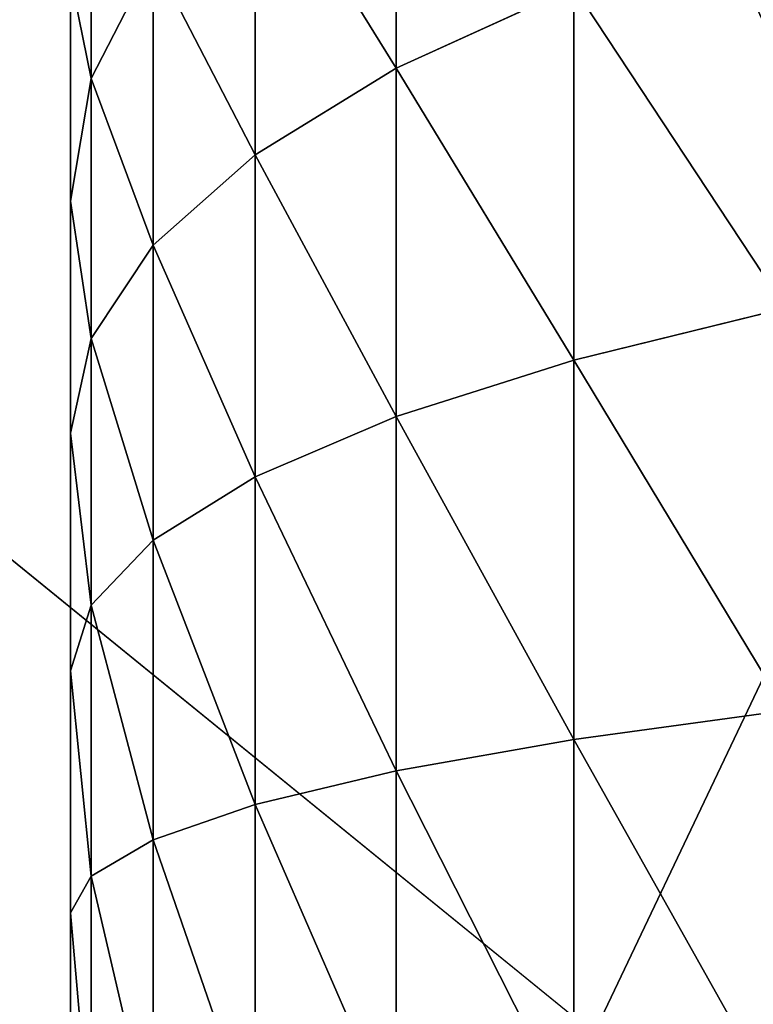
# Model space of a CAD drawing. Extents: x 0.04 to 6.5, y -3.23 to 3.23.
# Tile 72 of 256: x 0.4292 to 0.4495, y 0.0066 to 0.0339. Entities that reach past the tile are written whole.
import ezdxf

# ---------------------------------------------------------------- set-up
doc = ezdxf.new("R2010")
doc.units = 0
doc.header["$MEASUREMENT"] = 0
doc.layers.get('0').update_dxf_attribs({"linetype": 'CONTINUOUS'})

# ---------------------------------------------------------------- blocks, each defined once
blk = doc.blocks.new('CERAMICZNA_WISZ_CA_KR_TKA0')
at = {"color": 0}
for p, q in [((0.054692, 0.323203, 1.910339), (0.538651, -0.070283, 6.364594)), ((0.054692, 0.323203, 1.910339), (0.538651, -0.070283, 6.364594)), ((0.439612, 0.041924, 61.295709), (0.439612, 0.032513, 61.292561)), ((0.439612, 0.032513, 61.514258), (0.439612, 0.041924, 61.51111)), ((0.439612, 0.041924, 61.295709), (0.439612, 0.032513, 61.292561)), ((0.439612, 0.032513, 61.514258), (0.439612, 0.041924, 61.51111)), ((0.431167, 0.039196, 61.324035), (0.431167, 0.03223, 61.321017)), ((0.431167, 0.03223, 61.485802), (0.431167, 0.039196, 61.482784)), ((0.431167, 0.039196, 61.324035), (0.431167, 0.03223, 61.321017)), ((0.431167, 0.03223, 61.485802), (0.431167, 0.039196, 61.482784)), ((0.43571, 0.038822, 61.303802), (0.43571, 0.030119, 61.300895)), ((0.43571, 0.030119, 61.505925), (0.43571, 0.038822, 61.503012)), ((0.43571, 0.038822, 61.303802), (0.43571, 0.030119, 61.300895)), ((0.43571, 0.030119, 61.505925), (0.43571, 0.038822, 61.503012)), ((0.432881, 0.035575, 61.31228), (0.431167, 0.03223, 61.321017)), ((0.432881, 0.035575, 61.31228), (0.431167, 0.03223, 61.321017)), ((0.432881, 0.035575, 61.494535), (0.431167, 0.03223, 61.485802)), ((0.432881, 0.035575, 61.494535), (0.431167, 0.03223, 61.485802)), ((0.432881, 0.035575, 61.31228), (0.432881, 0.027612, 61.309617)), ((0.432881, 0.027612, 61.497202), (0.432881, 0.035575, 61.494535)), ((0.432881, 0.035575, 61.31228), (0.432881, 0.027612, 61.309617)), ((0.432881, 0.027612, 61.497202), (0.432881, 0.035575, 61.494535)), ((0.430593, 0.035052, 61.33257), (0.430593, 0.028835, 61.329879)), ((0.430593, 0.028835, 61.47694), (0.430593, 0.035052, 61.474244)), ((0.430593, 0.035052, 61.33257), (0.430593, 0.028835, 61.329879)), ((0.430593, 0.028835, 61.47694), (0.430593, 0.035052, 61.474244)), ((0.444531, 0.034759, 61.284737), (0.439612, 0.032513, 61.292561)), ((0.444531, 0.034759, 61.284737), (0.439612, 0.032513, 61.292561)), ((0.444531, 0.034759, 61.522077), (0.439612, 0.032513, 61.514258)), ((0.444531, 0.034759, 61.522077), (0.439612, 0.032513, 61.514258)), ((0.444531, 0.034759, 61.284737), (0.444531, 0.024432, 61.282248)), ((0.444531, 0.024432, 61.524572), (0.444531, 0.034759, 61.522077)), ((0.444531, 0.034759, 61.284737), (0.444531, 0.024432, 61.282248)), ((0.444531, 0.024432, 61.524572), (0.444531, 0.034759, 61.522077)), ((0.439612, 0.032513, 61.292561), (0.43571, 0.030119, 61.300895)), ((0.439612, 0.032513, 61.292561), (0.43571, 0.030119, 61.300895)), ((0.439612, 0.032513, 61.514258), (0.43571, 0.030119, 61.505925)), ((0.439612, 0.032513, 61.514258), (0.43571, 0.030119, 61.505925)), ((0.439612, 0.032513, 61.292561), (0.439612, 0.022866, 61.29023)), ((0.439612, 0.022866, 61.516584), (0.439612, 0.032513, 61.514258)), ((0.439612, 0.032513, 61.292561), (0.439612, 0.022866, 61.29023)), ((0.439612, 0.022866, 61.516584), (0.439612, 0.032513, 61.514258)), ((0.431167, 0.03223, 61.321017), (0.430593, 0.028835, 61.329879)), ((0.431167, 0.03223, 61.321017), (0.430593, 0.028835, 61.329879)), ((0.431167, 0.03223, 61.485802), (0.430593, 0.028835, 61.47694)), ((0.431167, 0.03223, 61.485802), (0.430593, 0.028835, 61.47694)), ((0.431167, 0.03223, 61.321017), (0.431167, 0.02503, 61.318609)), ((0.431167, 0.02503, 61.48821), (0.431167, 0.03223, 61.485802)), ((0.431167, 0.03223, 61.321017), (0.431167, 0.02503, 61.318609)), ((0.431167, 0.02503, 61.48821), (0.431167, 0.03223, 61.485802)), ((0.43571, 0.030119, 61.300895), (0.432881, 0.027612, 61.309617)), ((0.43571, 0.030119, 61.300895), (0.432881, 0.027612, 61.309617)), ((0.43571, 0.030119, 61.505925), (0.432881, 0.027612, 61.497202)), ((0.43571, 0.030119, 61.505925), (0.432881, 0.027612, 61.497202)), ((0.43571, 0.030119, 61.300895), (0.43571, 0.021197, 61.298742)), ((0.43571, 0.021197, 61.508078), (0.43571, 0.030119, 61.505925)), ((0.43571, 0.030119, 61.300895), (0.43571, 0.021197, 61.298742)), ((0.43571, 0.021197, 61.508078), (0.43571, 0.030119, 61.505925)), ((0.430593, 0.028835, 61.329879), (0.430593, 0.02241, 61.327731)), ((0.430593, 0.02241, 61.479088), (0.430593, 0.028835, 61.47694)), ((0.430593, 0.028835, 61.329879), (0.430593, 0.02241, 61.327731)), ((0.430593, 0.02241, 61.479088), (0.430593, 0.028835, 61.47694)), ((0.432881, 0.027612, 61.309617), (0.431167, 0.02503, 61.318609)), ((0.432881, 0.027612, 61.309617), (0.431167, 0.02503, 61.318609)), ((0.432881, 0.027612, 61.497202), (0.431167, 0.02503, 61.48821)), ((0.432881, 0.027612, 61.497202), (0.431167, 0.02503, 61.48821)), ((0.432881, 0.027612, 61.309617), (0.432881, 0.01945, 61.307652)), ((0.432881, 0.01945, 61.499168), (0.432881, 0.027612, 61.497202)), ((0.432881, 0.027612, 61.309617), (0.432881, 0.01945, 61.307652)), ((0.432881, 0.01945, 61.499168), (0.432881, 0.027612, 61.497202)), ((0.450395, 0.025872, 61.274904), (0.444531, 0.024432, 61.282248)), ((0.450395, 0.025872, 61.274904), (0.444531, 0.024432, 61.282248)), ((0.450395, 0.025872, 61.531915), (0.444531, 0.024432, 61.524572)), ((0.450395, 0.025872, 61.531915), (0.444531, 0.024432, 61.524572)), ((0.431167, 0.02503, 61.318609), (0.430593, 0.02241, 61.327731)), ((0.431167, 0.02503, 61.318609), (0.430593, 0.02241, 61.327731)), ((0.431167, 0.02503, 61.48821), (0.430593, 0.02241, 61.479088)), ((0.431167, 0.02503, 61.48821), (0.430593, 0.02241, 61.479088)), ((0.431167, 0.02503, 61.318609), (0.431167, 0.01765, 61.316826)), ((0.431167, 0.01765, 61.489993), (0.431167, 0.02503, 61.48821)), ((0.431167, 0.02503, 61.318609), (0.431167, 0.01765, 61.316826)), ((0.431167, 0.01765, 61.489993), (0.431167, 0.02503, 61.48821)), ((0.444531, 0.024432, 61.282248), (0.439612, 0.022866, 61.29023)), ((0.444531, 0.024432, 61.282248), (0.439612, 0.022866, 61.29023)), ((0.444531, 0.024432, 61.524572), (0.439612, 0.022866, 61.516584)), ((0.444531, 0.024432, 61.524572), (0.439612, 0.022866, 61.516584)), ((0.444531, 0.024432, 61.282248), (0.444531, 0.013928, 61.280652)), ((0.444531, 0.013928, 61.526167), (0.444531, 0.024432, 61.524572)), ((0.444531, 0.024432, 61.282248), (0.444531, 0.013928, 61.280652)), ((0.444531, 0.013928, 61.526167), (0.444531, 0.024432, 61.524572)), ((0.439612, 0.022866, 61.29023), (0.43571, 0.021197, 61.298742)), ((0.439612, 0.022866, 61.29023), (0.43571, 0.021197, 61.298742)), ((0.439612, 0.022866, 61.516584), (0.43571, 0.021197, 61.508078)), ((0.439612, 0.022866, 61.516584), (0.43571, 0.021197, 61.508078)), ((0.439612, 0.022866, 61.29023), (0.439612, 0.013054, 61.288745)), ((0.439612, 0.013054, 61.518074), (0.439612, 0.022866, 61.516584)), ((0.439612, 0.022866, 61.29023), (0.439612, 0.013054, 61.288745)), ((0.439612, 0.013054, 61.518074), (0.439612, 0.022866, 61.516584)), ((0.430593, 0.02241, 61.327731), (0.430593, 0.015823, 61.32614)), ((0.430593, 0.015823, 61.480679), (0.430593, 0.02241, 61.479088)), ((0.430593, 0.02241, 61.327731), (0.430593, 0.015823, 61.32614)), ((0.430593, 0.015823, 61.480679), (0.430593, 0.02241, 61.479088)), ((0.43571, 0.021197, 61.298742), (0.432881, 0.01945, 61.307652)), ((0.43571, 0.021197, 61.298742), (0.432881, 0.01945, 61.307652)), ((0.43571, 0.021197, 61.508078), (0.432881, 0.01945, 61.499168)), ((0.43571, 0.021197, 61.508078), (0.432881, 0.01945, 61.499168)), ((0.43571, 0.021197, 61.298742), (0.43571, 0.012123, 61.297362)), ((0.43571, 0.012123, 61.509452), (0.43571, 0.021197, 61.508078)), ((0.43571, 0.021197, 61.298742), (0.43571, 0.012123, 61.297362)), ((0.43571, 0.012123, 61.509452), (0.43571, 0.021197, 61.508078)), ((0.432881, 0.01945, 61.307652), (0.431167, 0.01765, 61.316826)), ((0.432881, 0.01945, 61.307652), (0.431167, 0.01765, 61.316826)), ((0.432881, 0.01945, 61.499168), (0.431167, 0.01765, 61.489993)), ((0.432881, 0.01945, 61.499168), (0.431167, 0.01765, 61.489993)), ((0.432881, 0.01945, 61.307652), (0.432881, 0.011148, 61.306388)), ((0.432881, 0.011148, 61.500427), (0.432881, 0.01945, 61.499168)), ((0.432881, 0.01945, 61.307652), (0.432881, 0.011148, 61.306388)), ((0.432881, 0.011148, 61.500427), (0.432881, 0.01945, 61.499168)), ((0.431167, 0.01765, 61.316826), (0.430593, 0.015823, 61.32614)), ((0.431167, 0.01765, 61.316826), (0.430593, 0.015823, 61.32614)), ((0.431167, 0.01765, 61.489993), (0.430593, 0.015823, 61.480679)), ((0.431167, 0.01765, 61.489993), (0.430593, 0.015823, 61.480679)), ((0.431167, 0.01765, 61.316826), (0.431167, 0.010144, 61.315687)), ((0.431167, 0.010144, 61.491132), (0.431167, 0.01765, 61.489993)), ((0.431167, 0.01765, 61.316826), (0.431167, 0.010144, 61.315687)), ((0.431167, 0.010144, 61.491132), (0.431167, 0.01765, 61.489993)), ((0.430593, 0.015823, 61.32614), (0.430593, 0.009125, 61.325126)), ((0.430593, 0.009125, 61.481693), (0.430593, 0.015823, 61.480679)), ((0.430593, 0.015823, 61.32614), (0.430593, 0.009125, 61.325126)), ((0.430593, 0.009125, 61.481693), (0.430593, 0.015823, 61.480679)), ((0.450395, 0.014732, 61.273213), (0.444531, 0.013928, 61.280652)), ((0.450395, 0.014732, 61.273213), (0.444531, 0.013928, 61.280652)), ((0.450395, 0.014732, 61.533607), (0.444531, 0.013928, 61.526167)), ((0.450395, 0.014732, 61.533607), (0.444531, 0.013928, 61.526167)), ((0.444531, 0.013928, 61.280652), (0.439612, 0.013054, 61.288745)), ((0.444531, 0.013928, 61.280652), (0.439612, 0.013054, 61.288745)), ((0.444531, 0.013928, 61.526167), (0.439612, 0.013054, 61.518074)), ((0.444531, 0.013928, 61.526167), (0.439612, 0.013054, 61.518074)), ((0.444531, 0.013928, 61.280652), (0.444531, 0.003326, 61.27997)), ((0.444531, 0.003326, 61.52685), (0.444531, 0.013928, 61.526167)), ((0.444531, 0.013928, 61.280652), (0.444531, 0.003326, 61.27997)), ((0.444531, 0.003326, 61.52685), (0.444531, 0.013928, 61.526167)), ((0.439612, 0.013054, 61.288745), (0.43571, 0.012123, 61.297362)), ((0.439612, 0.013054, 61.288745), (0.43571, 0.012123, 61.297362)), ((0.439612, 0.013054, 61.518074), (0.43571, 0.012123, 61.509452)), ((0.439612, 0.013054, 61.518074), (0.43571, 0.012123, 61.509452)), ((0.439612, 0.013054, 61.288745), (0.439612, 0.003151, 61.288101)), ((0.439612, 0.003151, 61.518713), (0.439612, 0.013054, 61.518074)), ((0.439612, 0.013054, 61.288745), (0.439612, 0.003151, 61.288101)), ((0.439612, 0.003151, 61.518713), (0.439612, 0.013054, 61.518074)), ((0.43571, 0.012123, 61.297362), (0.432881, 0.011148, 61.306388)), ((0.43571, 0.012123, 61.297362), (0.432881, 0.011148, 61.306388)), ((0.43571, 0.012123, 61.509452), (0.432881, 0.011148, 61.500427)), ((0.43571, 0.012123, 61.509452), (0.432881, 0.011148, 61.500427)), ((0.43571, 0.012123, 61.297362), (0.43571, 0.002965, 61.296771)), ((0.43571, 0.002965, 61.510048), (0.43571, 0.012123, 61.509452)), ((0.43571, 0.012123, 61.297362), (0.43571, 0.002965, 61.296771)), ((0.43571, 0.002965, 61.510048), (0.43571, 0.012123, 61.509452)), ((0.432881, 0.011148, 61.306388), (0.431167, 0.010144, 61.315687)), ((0.432881, 0.011148, 61.306388), (0.431167, 0.010144, 61.315687)), ((0.432881, 0.011148, 61.500427), (0.431167, 0.010144, 61.491132)), ((0.432881, 0.011148, 61.500427), (0.431167, 0.010144, 61.491132)), ((0.432881, 0.011148, 61.306388), (0.432881, 0.002769, 61.30585)), ((0.432881, 0.002769, 61.50097), (0.432881, 0.011148, 61.500427)), ((0.432881, 0.011148, 61.306388), (0.432881, 0.002769, 61.30585)), ((0.432881, 0.002769, 61.50097), (0.432881, 0.011148, 61.500427)), ((0.431167, 0.010144, 61.315687), (0.430593, 0.009125, 61.325126)), ((0.431167, 0.010144, 61.315687), (0.430593, 0.009125, 61.325126)), ((0.431167, 0.010144, 61.491132), (0.430593, 0.009125, 61.481693)), ((0.431167, 0.010144, 61.491132), (0.430593, 0.009125, 61.481693)), ((0.431167, 0.010144, 61.315687), (0.431167, 0.002568, 61.315197)), ((0.431167, 0.002568, 61.491622), (0.431167, 0.010144, 61.491132)), ((0.431167, 0.010144, 61.315687), (0.431167, 0.002568, 61.315197)), ((0.431167, 0.002568, 61.491622), (0.431167, 0.010144, 61.491132)), ((0.430593, 0.009125, 61.325126), (0.430593, 0.002364, 61.324689)), ((0.430593, 0.002364, 61.482131), (0.430593, 0.009125, 61.481693)), ((0.430593, 0.009125, 61.325126), (0.430593, 0.002364, 61.324689)), ((0.430593, 0.002364, 61.482131), (0.430593, 0.009125, 61.481693))]:
    blk.add_line(p, q, dxfattribs=at)
mesh = blk.add_polyface(dxfattribs=at)
corners = [(0.054692, 0.323203, 1.910339), (0.042133, 0.153639, 1.910339), (0.538651, -0.070283, 6.364594)]
mesh.append_faces([[corners[k] for k in face] for face in [(0, 1, 2)]], dxfattribs={"color": 0})
mesh = blk.add_polyface(dxfattribs=at)
corners = [(0.054692, 0.323203, 1.910339), (0.538651, -0.070283, 6.364594), (0.545887, 0.210664, 6.364594)]
mesh.append_faces([[corners[k] for k in face] for face in [(0, 1, 2)]], dxfattribs={"color": 0})
mesh = blk.add_polyface(dxfattribs=at)
corners = [(0.590383, 0.269312, 6.360208), (0.576871, 0, 6.360208), (0.081214, 0.151778, 1.905954)]
mesh.append_faces([[corners[k] for k in face] for face in [(0, 1, 2)]], dxfattribs={"color": 0})
mesh = blk.add_polyface(dxfattribs=at)
corners = [(0.042133, 0.153639, 1.910339), (0.040279, -0.107895, 1.910339), (0.53927, -0.091212, 6.364594)]
mesh.append_faces([[corners[k] for k in face] for face in [(0, 1, 2)]], dxfattribs={"color": 0})
mesh = blk.add_polyface(dxfattribs=at)
corners = [(0.042133, 0.153639, 1.910339), (0.53927, -0.091212, 6.364594), (0.538651, -0.070283, 6.364594)]
mesh.append_faces([[corners[k] for k in face] for face in [(0, 1, 2)]], dxfattribs={"color": 0})
mesh = blk.add_polyface(dxfattribs=at)
corners = [(0.081214, 0.151778, 1.905954), (0.576871, 0, 6.360208), (0.079382, -0.106588, 1.905954)]
mesh.append_faces([[corners[k] for k in face] for face in [(0, 1, 2)]], dxfattribs={"color": 0})
mesh = blk.add_polyface(dxfattribs=at)
corners = [(0.504981, 0.131591, 0.961786), (0.376762, -0.137699, 1.055618), (0.376762, 0.137699, 1.055618), (0.504981, -0.131591, 0.961786)]
mesh.append_faces([[corners[k] for k in face] for face in [(0, 1, 2), (1, 0, 3)]], dxfattribs={"vtx0": -1, "color": 0})
mesh = blk.add_polyface(dxfattribs=at)
corners = [(0.525548, -0.130611, 0.995343), (0.402457, 0.136475, 1.085422), (0.402457, -0.136475, 1.085422), (0.525548, 0.130611, 0.995343)]
mesh.append_faces([[corners[k] for k in face] for face in [(0, 1, 2), (1, 0, 3)]], dxfattribs={"vtx0": -1, "color": 0})
mesh = blk.add_polyface(dxfattribs=at)
corners = [(0.430593, -0.077415, 61.413545), (0.430593, -0.077998, 61.400022), (0.430593, -0.077998, 61.406798), (0.430593, -0.077415, 61.393269), (0.430593, -0.076255, 61.420221), (0.430593, -0.076255, 61.386599), (0.430593, -0.074525, 61.426771), (0.430593, -0.074525, 61.380048), (0.430593, -0.072238, 61.433149), (0.430593, -0.072238, 61.373671), (0.430593, -0.069411, 61.439305), (0.430593, -0.069411, 61.367509), (0.430593, -0.066066, 61.445197), (0.430593, -0.066066, 61.361617), (0.430593, -0.062226, 61.450782), (0.430593, -0.062226, 61.356038), (0.430593, -0.057921, 61.45601), (0.430593, -0.057921, 61.350804), (0.430593, -0.053182, 61.460855), (0.430593, -0.053182, 61.345965), (0.430593, -0.048045, 61.465271), (0.430593, -0.048045, 61.341548), (0.430593, -0.042546, 61.469232), (0.430593, -0.042546, 61.337588), (0.430593, -0.036728, 61.472701), (0.430593, -0.036728, 61.334118), (0.430593, -0.030633, 61.475662), (0.430593, -0.030633, 61.331158), (0.430593, -0.024306, 61.478084), (0.430593, -0.024306, 61.328735), (0.430593, -0.017794, 61.479954), (0.430593, -0.017794, 61.326866), (0.430593, -0.011146, 61.481256), (0.430593, -0.011146, 61.325559), (0.430593, -0.00441, 61.481986), (0.430593, -0.00441, 61.324833), (0.430593, 0.002364, 61.482131), (0.430593, 0.002364, 61.324689), (0.430593, 0.009125, 61.481693), (0.430593, 0.009125, 61.325126), (0.430593, 0.015823, 61.480679), (0.430593, 0.015823, 61.32614), (0.430593, 0.02241, 61.479088), (0.430593, 0.02241, 61.327731), (0.430593, 0.028835, 61.47694), (0.430593, 0.028835, 61.329879), (0.430593, 0.035052, 61.474244), (0.430593, 0.035052, 61.33257), (0.430593, 0.041014, 61.471029), (0.430593, 0.041014, 61.33579), (0.430593, 0.046677, 61.467309), (0.430593, 0.046677, 61.33951), (0.430593, 0.052, 61.463118), (0.430593, 0.052, 61.343701), (0.430593, 0.056943, 61.458486), (0.430593, 0.056943, 61.348334), (0.430593, 0.061469, 61.453444), (0.430593, 0.061469, 61.353375), (0.430593, 0.065546, 61.448033), (0.430593, 0.065546, 61.358787), (0.430593, 0.069141, 61.44229), (0.430593, 0.069141, 61.36453), (0.430593, 0.07223, 61.436258), (0.430593, 0.07223, 61.370561), (0.430593, 0.074789, 61.429986), (0.430593, 0.074789, 61.376833), (0.430593, 0.076799, 61.423518), (0.430593, 0.076799, 61.383302), (0.430593, 0.078246, 61.416895), (0.430593, 0.078246, 61.389919), (0.430593, 0.079118, 61.410176), (0.430593, 0.079118, 61.396638), (0.430593, 0.07941, 61.40341)]
mesh.append_faces([[corners[k] for k in face] for face in [(0, 1, 2), (71, 70, 72)]], dxfattribs={"vtx0": -1, "color": 0})
mesh.append_faces([[corners[k] for k in face] for face in [(1, 0, 3), (3, 4, 5), (5, 6, 7), (7, 8, 9), (9, 10, 11), (11, 12, 13), (13, 14, 15), (15, 16, 17), (17, 18, 19), (19, 20, 21), (21, 22, 23), (23, 24, 25), (25, 26, 27), (27, 28, 29), (29, 30, 31), (31, 32, 33), (33, 34, 35), (35, 36, 37), (37, 38, 39), (39, 40, 41), (41, 42, 43), (43, 44, 45), (45, 46, 47), (47, 48, 49), (49, 50, 51), (51, 52, 53), (53, 54, 55), (55, 56, 57), (57, 58, 59), (59, 60, 61), (61, 62, 63), (63, 64, 65), (65, 66, 67), (67, 68, 69), (69, 70, 71)]], dxfattribs={"vtx0": -1, "vtx1": -1, "color": 0})
mesh.append_faces([[corners[k] for k in face] for face in [(3, 0, 4), (5, 4, 6), (7, 6, 8), (9, 8, 10), (11, 10, 12), (13, 12, 14), (15, 14, 16), (17, 16, 18), (19, 18, 20), (21, 20, 22), (23, 22, 24), (25, 24, 26), (27, 26, 28), (29, 28, 30), (31, 30, 32), (33, 32, 34), (35, 34, 36), (37, 36, 38), (39, 38, 40), (41, 40, 42), (43, 42, 44), (45, 44, 46), (47, 46, 48), (49, 48, 50), (51, 50, 52), (53, 52, 54), (55, 54, 56), (57, 56, 58), (59, 58, 60), (61, 60, 62), (63, 62, 64), (65, 64, 66), (67, 66, 68), (69, 68, 70)]], dxfattribs={"vtx0": -1, "vtx2": -1, "color": 0})
mesh = blk.add_polyface(dxfattribs=at)
corners = [(0.439612, 0.041924, 61.295709), (0.444531, 0.034759, 61.284737), (0.439612, 0.032513, 61.292561), (0.444531, 0.044835, 61.288111)]
mesh.append_faces([[corners[k] for k in face] for face in [(0, 1, 2), (1, 0, 3)]], dxfattribs={"vtx0": -1, "color": 0})
mesh = blk.add_polyface(dxfattribs=at)
corners = [(0.444531, 0.034759, 61.522077), (0.439612, 0.041924, 61.51111), (0.439612, 0.032513, 61.514258), (0.444531, 0.044835, 61.518708)]
mesh.append_faces([[corners[k] for k in face] for face in [(0, 1, 2), (1, 0, 3)]], dxfattribs={"vtx0": -1, "color": 0})
mesh = blk.add_polyface(dxfattribs=at)
corners = [(0.431167, 0.039196, 61.324035), (0.432881, 0.035575, 61.31228), (0.431167, 0.03223, 61.321017), (0.432881, 0.04328, 61.31562)]
mesh.append_faces([[corners[k] for k in face] for face in [(0, 1, 2), (1, 0, 3)]], dxfattribs={"vtx0": -1, "color": 0})
mesh = blk.add_polyface(dxfattribs=at)
corners = [(0.432881, 0.035575, 61.494535), (0.431167, 0.039196, 61.482784), (0.431167, 0.03223, 61.485802), (0.432881, 0.04328, 61.491199)]
mesh.append_faces([[corners[k] for k in face] for face in [(0, 1, 2), (1, 0, 3)]], dxfattribs={"vtx0": -1, "color": 0})
mesh = blk.add_polyface(dxfattribs=at)
corners = [(0.43571, 0.038822, 61.303802), (0.439612, 0.032513, 61.292561), (0.43571, 0.030119, 61.300895), (0.439612, 0.041924, 61.295709)]
mesh.append_faces([[corners[k] for k in face] for face in [(0, 1, 2), (1, 0, 3)]], dxfattribs={"vtx0": -1, "color": 0})
mesh = blk.add_polyface(dxfattribs=at)
corners = [(0.439612, 0.032513, 61.514258), (0.43571, 0.038822, 61.503012), (0.43571, 0.030119, 61.505925), (0.439612, 0.041924, 61.51111)]
mesh.append_faces([[corners[k] for k in face] for face in [(0, 1, 2), (1, 0, 3)]], dxfattribs={"vtx0": -1, "color": 0})
mesh = blk.add_polyface(dxfattribs=at)
corners = [(0.430593, 0.035052, 61.33257), (0.431167, 0.03223, 61.321017), (0.430593, 0.028835, 61.329879), (0.431167, 0.039196, 61.324035)]
mesh.append_faces([[corners[k] for k in face] for face in [(0, 1, 2), (1, 0, 3)]], dxfattribs={"vtx0": -1, "color": 0})
mesh = blk.add_polyface(dxfattribs=at)
corners = [(0.431167, 0.03223, 61.485802), (0.430593, 0.035052, 61.474244), (0.430593, 0.028835, 61.47694), (0.431167, 0.039196, 61.482784)]
mesh.append_faces([[corners[k] for k in face] for face in [(0, 1, 2), (1, 0, 3)]], dxfattribs={"vtx0": -1, "color": 0})
mesh = blk.add_polyface(dxfattribs=at)
corners = [(0.432881, 0.035575, 61.31228), (0.43571, 0.030119, 61.300895), (0.432881, 0.027612, 61.309617), (0.43571, 0.038822, 61.303802)]
mesh.append_faces([[corners[k] for k in face] for face in [(0, 1, 2), (1, 0, 3)]], dxfattribs={"vtx0": -1, "color": 0})
mesh = blk.add_polyface(dxfattribs=at)
corners = [(0.43571, 0.030119, 61.505925), (0.432881, 0.035575, 61.494535), (0.432881, 0.027612, 61.497202), (0.43571, 0.038822, 61.503012)]
mesh.append_faces([[corners[k] for k in face] for face in [(0, 1, 2), (1, 0, 3)]], dxfattribs={"vtx0": -1, "color": 0})
mesh = blk.add_polyface(dxfattribs=at)
corners = [(0.444531, 0.034759, 61.284737), (0.450395, 0.025872, 61.274904), (0.444531, 0.024432, 61.282248), (0.450395, 0.036826, 61.277543)]
mesh.append_faces([[corners[k] for k in face] for face in [(0, 1, 2), (1, 0, 3)]], dxfattribs={"vtx0": -1, "color": 0})
mesh = blk.add_polyface(dxfattribs=at)
corners = [(0.450395, 0.025872, 61.531915), (0.444531, 0.034759, 61.522077), (0.444531, 0.024432, 61.524572), (0.450395, 0.036826, 61.529272)]
mesh.append_faces([[corners[k] for k in face] for face in [(0, 1, 2), (1, 0, 3)]], dxfattribs={"vtx0": -1, "color": 0})
mesh = blk.add_polyface(dxfattribs=at)
corners = [(0.431167, 0.03223, 61.321017), (0.432881, 0.027612, 61.309617), (0.431167, 0.02503, 61.318609), (0.432881, 0.035575, 61.31228)]
mesh.append_faces([[corners[k] for k in face] for face in [(0, 1, 2), (1, 0, 3)]], dxfattribs={"vtx0": -1, "color": 0})
mesh = blk.add_polyface(dxfattribs=at)
corners = [(0.432881, 0.027612, 61.497202), (0.431167, 0.03223, 61.485802), (0.431167, 0.02503, 61.48821), (0.432881, 0.035575, 61.494535)]
mesh.append_faces([[corners[k] for k in face] for face in [(0, 1, 2), (1, 0, 3)]], dxfattribs={"vtx0": -1, "color": 0})
mesh = blk.add_polyface(dxfattribs=at)
corners = [(0.439612, 0.032513, 61.292561), (0.444531, 0.024432, 61.282248), (0.439612, 0.022866, 61.29023), (0.444531, 0.034759, 61.284737)]
mesh.append_faces([[corners[k] for k in face] for face in [(0, 1, 2), (1, 0, 3)]], dxfattribs={"vtx0": -1, "color": 0})
mesh = blk.add_polyface(dxfattribs=at)
corners = [(0.444531, 0.024432, 61.524572), (0.439612, 0.032513, 61.514258), (0.439612, 0.022866, 61.516584), (0.444531, 0.034759, 61.522077)]
mesh.append_faces([[corners[k] for k in face] for face in [(0, 1, 2), (1, 0, 3)]], dxfattribs={"vtx0": -1, "color": 0})
mesh = blk.add_polyface(dxfattribs=at)
corners = [(0.43571, 0.030119, 61.300895), (0.439612, 0.022866, 61.29023), (0.43571, 0.021197, 61.298742), (0.439612, 0.032513, 61.292561)]
mesh.append_faces([[corners[k] for k in face] for face in [(0, 1, 2), (1, 0, 3)]], dxfattribs={"vtx0": -1, "color": 0})
mesh = blk.add_polyface(dxfattribs=at)
corners = [(0.439612, 0.022866, 61.516584), (0.43571, 0.030119, 61.505925), (0.43571, 0.021197, 61.508078), (0.439612, 0.032513, 61.514258)]
mesh.append_faces([[corners[k] for k in face] for face in [(0, 1, 2), (1, 0, 3)]], dxfattribs={"vtx0": -1, "color": 0})
mesh = blk.add_polyface(dxfattribs=at)
corners = [(0.430593, 0.028835, 61.329879), (0.431167, 0.02503, 61.318609), (0.430593, 0.02241, 61.327731), (0.431167, 0.03223, 61.321017)]
mesh.append_faces([[corners[k] for k in face] for face in [(0, 1, 2), (1, 0, 3)]], dxfattribs={"vtx0": -1, "color": 0})
mesh = blk.add_polyface(dxfattribs=at)
corners = [(0.431167, 0.02503, 61.48821), (0.430593, 0.028835, 61.47694), (0.430593, 0.02241, 61.479088), (0.431167, 0.03223, 61.485802)]
mesh.append_faces([[corners[k] for k in face] for face in [(0, 1, 2), (1, 0, 3)]], dxfattribs={"vtx0": -1, "color": 0})
mesh = blk.add_polyface(dxfattribs=at)
corners = [(0.432881, 0.027612, 61.309617), (0.43571, 0.021197, 61.298742), (0.432881, 0.01945, 61.307652), (0.43571, 0.030119, 61.300895)]
mesh.append_faces([[corners[k] for k in face] for face in [(0, 1, 2), (1, 0, 3)]], dxfattribs={"vtx0": -1, "color": 0})
mesh = blk.add_polyface(dxfattribs=at)
corners = [(0.43571, 0.021197, 61.508078), (0.432881, 0.027612, 61.497202), (0.432881, 0.01945, 61.499168), (0.43571, 0.030119, 61.505925)]
mesh.append_faces([[corners[k] for k in face] for face in [(0, 1, 2), (1, 0, 3)]], dxfattribs={"vtx0": -1, "color": 0})
mesh = blk.add_polyface(dxfattribs=at)
corners = [(0.431167, 0.02503, 61.318609), (0.432881, 0.01945, 61.307652), (0.431167, 0.01765, 61.316826), (0.432881, 0.027612, 61.309617)]
mesh.append_faces([[corners[k] for k in face] for face in [(0, 1, 2), (1, 0, 3)]], dxfattribs={"vtx0": -1, "color": 0})
mesh = blk.add_polyface(dxfattribs=at)
corners = [(0.432881, 0.01945, 61.499168), (0.431167, 0.02503, 61.48821), (0.431167, 0.01765, 61.489993), (0.432881, 0.027612, 61.497202)]
mesh.append_faces([[corners[k] for k in face] for face in [(0, 1, 2), (1, 0, 3)]], dxfattribs={"vtx0": -1, "color": 0})
mesh = blk.add_polyface(dxfattribs=at)
corners = [(0.444531, 0.024432, 61.282248), (0.450395, 0.014732, 61.273213), (0.444531, 0.013928, 61.280652), (0.450395, 0.025872, 61.274904)]
mesh.append_faces([[corners[k] for k in face] for face in [(0, 1, 2), (1, 0, 3)]], dxfattribs={"vtx0": -1, "color": 0})
mesh = blk.add_polyface(dxfattribs=at)
corners = [(0.450395, 0.014732, 61.533607), (0.444531, 0.024432, 61.524572), (0.444531, 0.013928, 61.526167), (0.450395, 0.025872, 61.531915)]
mesh.append_faces([[corners[k] for k in face] for face in [(0, 1, 2), (1, 0, 3)]], dxfattribs={"vtx0": -1, "color": 0})
mesh = blk.add_polyface(dxfattribs=at)
corners = [(0.430593, 0.02241, 61.327731), (0.431167, 0.01765, 61.316826), (0.430593, 0.015823, 61.32614), (0.431167, 0.02503, 61.318609)]
mesh.append_faces([[corners[k] for k in face] for face in [(0, 1, 2), (1, 0, 3)]], dxfattribs={"vtx0": -1, "color": 0})
mesh = blk.add_polyface(dxfattribs=at)
corners = [(0.431167, 0.01765, 61.489993), (0.430593, 0.02241, 61.479088), (0.430593, 0.015823, 61.480679), (0.431167, 0.02503, 61.48821)]
mesh.append_faces([[corners[k] for k in face] for face in [(0, 1, 2), (1, 0, 3)]], dxfattribs={"vtx0": -1, "color": 0})
mesh = blk.add_polyface(dxfattribs=at)
corners = [(0.439612, 0.022866, 61.29023), (0.444531, 0.013928, 61.280652), (0.439612, 0.013054, 61.288745), (0.444531, 0.024432, 61.282248)]
mesh.append_faces([[corners[k] for k in face] for face in [(0, 1, 2), (1, 0, 3)]], dxfattribs={"vtx0": -1, "color": 0})
mesh = blk.add_polyface(dxfattribs=at)
corners = [(0.444531, 0.013928, 61.526167), (0.439612, 0.022866, 61.516584), (0.439612, 0.013054, 61.518074), (0.444531, 0.024432, 61.524572)]
mesh.append_faces([[corners[k] for k in face] for face in [(0, 1, 2), (1, 0, 3)]], dxfattribs={"vtx0": -1, "color": 0})
mesh = blk.add_polyface(dxfattribs=at)
corners = [(0.43571, 0.021197, 61.298742), (0.439612, 0.013054, 61.288745), (0.43571, 0.012123, 61.297362), (0.439612, 0.022866, 61.29023)]
mesh.append_faces([[corners[k] for k in face] for face in [(0, 1, 2), (1, 0, 3)]], dxfattribs={"vtx0": -1, "color": 0})
mesh = blk.add_polyface(dxfattribs=at)
corners = [(0.439612, 0.013054, 61.518074), (0.43571, 0.021197, 61.508078), (0.43571, 0.012123, 61.509452), (0.439612, 0.022866, 61.516584)]
mesh.append_faces([[corners[k] for k in face] for face in [(0, 1, 2), (1, 0, 3)]], dxfattribs={"vtx0": -1, "color": 0})
mesh = blk.add_polyface(dxfattribs=at)
corners = [(0.432881, 0.01945, 61.307652), (0.43571, 0.012123, 61.297362), (0.432881, 0.011148, 61.306388), (0.43571, 0.021197, 61.298742)]
mesh.append_faces([[corners[k] for k in face] for face in [(0, 1, 2), (1, 0, 3)]], dxfattribs={"vtx0": -1, "color": 0})
mesh = blk.add_polyface(dxfattribs=at)
corners = [(0.43571, 0.012123, 61.509452), (0.432881, 0.01945, 61.499168), (0.432881, 0.011148, 61.500427), (0.43571, 0.021197, 61.508078)]
mesh.append_faces([[corners[k] for k in face] for face in [(0, 1, 2), (1, 0, 3)]], dxfattribs={"vtx0": -1, "color": 0})
mesh = blk.add_polyface(dxfattribs=at)
corners = [(0.431167, 0.01765, 61.316826), (0.432881, 0.011148, 61.306388), (0.431167, 0.010144, 61.315687), (0.432881, 0.01945, 61.307652)]
mesh.append_faces([[corners[k] for k in face] for face in [(0, 1, 2), (1, 0, 3)]], dxfattribs={"vtx0": -1, "color": 0})
mesh = blk.add_polyface(dxfattribs=at)
corners = [(0.432881, 0.011148, 61.500427), (0.431167, 0.01765, 61.489993), (0.431167, 0.010144, 61.491132), (0.432881, 0.01945, 61.499168)]
mesh.append_faces([[corners[k] for k in face] for face in [(0, 1, 2), (1, 0, 3)]], dxfattribs={"vtx0": -1, "color": 0})
mesh = blk.add_polyface(dxfattribs=at)
corners = [(0.430593, 0.015823, 61.32614), (0.431167, 0.010144, 61.315687), (0.430593, 0.009125, 61.325126), (0.431167, 0.01765, 61.316826)]
mesh.append_faces([[corners[k] for k in face] for face in [(0, 1, 2), (1, 0, 3)]], dxfattribs={"vtx0": -1, "color": 0})
mesh = blk.add_polyface(dxfattribs=at)
corners = [(0.431167, 0.010144, 61.491132), (0.430593, 0.015823, 61.480679), (0.430593, 0.009125, 61.481693), (0.431167, 0.01765, 61.489993)]
mesh.append_faces([[corners[k] for k in face] for face in [(0, 1, 2), (1, 0, 3)]], dxfattribs={"vtx0": -1, "color": 0})
mesh = blk.add_polyface(dxfattribs=at)
corners = [(0.444531, 0.013928, 61.280652), (0.450395, 0.003487, 61.272487), (0.444531, 0.003326, 61.27997), (0.450395, 0.014732, 61.273213)]
mesh.append_faces([[corners[k] for k in face] for face in [(0, 1, 2), (1, 0, 3)]], dxfattribs={"vtx0": -1, "color": 0})
mesh = blk.add_polyface(dxfattribs=at)
corners = [(0.450395, 0.003487, 61.534333), (0.444531, 0.013928, 61.526167), (0.444531, 0.003326, 61.52685), (0.450395, 0.014732, 61.533607)]
mesh.append_faces([[corners[k] for k in face] for face in [(0, 1, 2), (1, 0, 3)]], dxfattribs={"vtx0": -1, "color": 0})
mesh = blk.add_polyface(dxfattribs=at)
corners = [(0.439612, 0.013054, 61.288745), (0.444531, 0.003326, 61.27997), (0.439612, 0.003151, 61.288101), (0.444531, 0.013928, 61.280652)]
mesh.append_faces([[corners[k] for k in face] for face in [(0, 1, 2), (1, 0, 3)]], dxfattribs={"vtx0": -1, "color": 0})
mesh = blk.add_polyface(dxfattribs=at)
corners = [(0.444531, 0.003326, 61.52685), (0.439612, 0.013054, 61.518074), (0.439612, 0.003151, 61.518713), (0.444531, 0.013928, 61.526167)]
mesh.append_faces([[corners[k] for k in face] for face in [(0, 1, 2), (1, 0, 3)]], dxfattribs={"vtx0": -1, "color": 0})
mesh = blk.add_polyface(dxfattribs=at)
corners = [(0.43571, 0.012123, 61.297362), (0.439612, 0.003151, 61.288101), (0.43571, 0.002965, 61.296771), (0.439612, 0.013054, 61.288745)]
mesh.append_faces([[corners[k] for k in face] for face in [(0, 1, 2), (1, 0, 3)]], dxfattribs={"vtx0": -1, "color": 0})
mesh = blk.add_polyface(dxfattribs=at)
corners = [(0.439612, 0.003151, 61.518713), (0.43571, 0.012123, 61.509452), (0.43571, 0.002965, 61.510048), (0.439612, 0.013054, 61.518074)]
mesh.append_faces([[corners[k] for k in face] for face in [(0, 1, 2), (1, 0, 3)]], dxfattribs={"vtx0": -1, "color": 0})
mesh = blk.add_polyface(dxfattribs=at)
corners = [(0.432881, 0.011148, 61.306388), (0.43571, 0.002965, 61.296771), (0.432881, 0.002769, 61.30585), (0.43571, 0.012123, 61.297362)]
mesh.append_faces([[corners[k] for k in face] for face in [(0, 1, 2), (1, 0, 3)]], dxfattribs={"vtx0": -1, "color": 0})
mesh = blk.add_polyface(dxfattribs=at)
corners = [(0.43571, 0.002965, 61.510048), (0.432881, 0.011148, 61.500427), (0.432881, 0.002769, 61.50097), (0.43571, 0.012123, 61.509452)]
mesh.append_faces([[corners[k] for k in face] for face in [(0, 1, 2), (1, 0, 3)]], dxfattribs={"vtx0": -1, "color": 0})
mesh = blk.add_polyface(dxfattribs=at)
corners = [(0.431167, 0.010144, 61.315687), (0.432881, 0.002769, 61.30585), (0.431167, 0.002568, 61.315197), (0.432881, 0.011148, 61.306388)]
mesh.append_faces([[corners[k] for k in face] for face in [(0, 1, 2), (1, 0, 3)]], dxfattribs={"vtx0": -1, "color": 0})
mesh = blk.add_polyface(dxfattribs=at)
corners = [(0.432881, 0.002769, 61.50097), (0.431167, 0.010144, 61.491132), (0.431167, 0.002568, 61.491622), (0.432881, 0.011148, 61.500427)]
mesh.append_faces([[corners[k] for k in face] for face in [(0, 1, 2), (1, 0, 3)]], dxfattribs={"vtx0": -1, "color": 0})
mesh = blk.add_polyface(dxfattribs=at)
corners = [(0.430593, 0.009125, 61.325126), (0.431167, 0.002568, 61.315197), (0.430593, 0.002364, 61.324689), (0.431167, 0.010144, 61.315687)]
mesh.append_faces([[corners[k] for k in face] for face in [(0, 1, 2), (1, 0, 3)]], dxfattribs={"vtx0": -1, "color": 0})
mesh = blk.add_polyface(dxfattribs=at)
corners = [(0.431167, 0.002568, 61.491622), (0.430593, 0.009125, 61.481693), (0.430593, 0.002364, 61.482131), (0.431167, 0.010144, 61.491132)]
mesh.append_faces([[corners[k] for k in face] for face in [(0, 1, 2), (1, 0, 3)]], dxfattribs={"vtx0": -1, "color": 0})

msp = doc.modelspace()

# ---------------------------------------------------------------- block references
at = {"color": 0}
msp.add_blockref('CERAMICZNA_WISZ_CA_KR_TKA0', (0, 0), dxfattribs=at)

doc.saveas('drawing.dxf')
